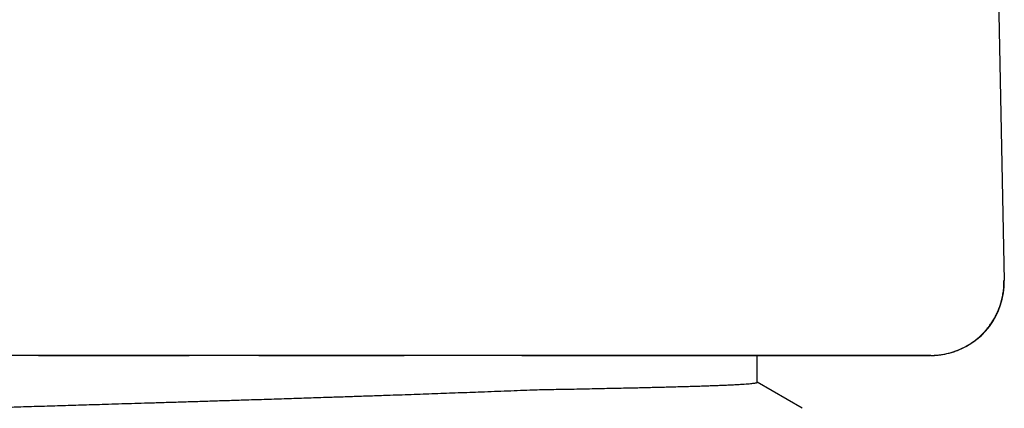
# Model space of a CAD drawing. Header units: millimetres. Extents: x 8 to 486, y 12 to 546.
# Tile 69 of 121: x 95.4 to 108.82, y 337.44 to 342.73. Entities that reach past the tile are written whole.
import ezdxf

# ---------------------------------------------------------------- set-up
doc = ezdxf.new("R2010")
doc.units = ezdxf.units.MM

msp = doc.modelspace()

# ---------------------------------------------------------------- linework, layer by layer
at = {"color": 7, "linetype": 'Continuous', "lineweight": 30}
for p, q in [((108.505, 353.946), (108.817, 339.184)), ((108.812, 339.184), (108.817, 339.184)), ((103.683, 338.163), (99.905, 338.163)), ((103.683, 338.163), (103.688, 338.163)), ((105.449, 337.796), (105.449, 338.163)), ((107.805, 338.163), (107.806, 338.163)), ((106.063, 337.443), (105.449, 337.798))]:
    msp.add_line(p, q, dxfattribs=at)
at = {"color": 7, "linetype": 'Continuous', "lineweight": 30, "flags": 128}
msp.add_lwpolyline([(107.817, 338.163), (107.867, 338.164), (107.903, 338.166)], dxfattribs=at)
at = {"color": 7, "linetype": 'Continuous', "lineweight": 30}
msp.add_arc((107.817, 339.163), 1, 284.4597, 1.2086, dxfattribs=at)
for points, knots in [([(107.824, 338.163), (107.836, 338.163), (107.86, 338.164), (107.896, 338.166), (107.927, 338.169), (107.953, 338.173), (107.978, 338.176), (108.006, 338.181), (108.036, 338.188), (108.066, 338.195), (108.097, 338.204), (108.127, 338.214), (108.174, 338.23), (108.236, 338.256), (108.311, 338.295), (108.384, 338.341), (108.442, 338.385), (108.487, 338.425), (108.521, 338.457), (108.554, 338.492), (108.585, 338.527), (108.615, 338.567), (108.647, 338.611), (108.677, 338.66), (108.705, 338.712), (108.731, 338.768), (108.755, 338.828), (108.776, 338.894), (108.793, 338.964), (108.805, 339.037), (108.812, 339.111), (108.811, 339.16), (108.811, 339.184)], [0, 0, 0, 0, 0.028777, 0.054653, 0.077685, 0.093158, 0.10717, 0.127588, 0.146348, 0.165569, 0.185271, 0.205454, 0.226117, 0.277641, 0.331424, 0.38513, 0.438239, 0.468244, 0.49795, 0.527322, 0.556327, 0.586634, 0.620659, 0.658322, 0.694153, 0.732535, 0.773312, 0.816294, 0.86126, 0.907957, 0.956102, 1, 1, 1, 1]), ([(108.817, 339.184), (108.816, 339.184), (108.816, 339.184), (108.812, 339.184), (108.811, 339.184)], [0, 0, 0, 0, 0.828814, 1, 1, 1, 1]), ([(99.905, 338.163), (99.797, 338.163), (99.584, 338.163), (99.268, 338.163), (98.96, 338.163), (98.658, 338.163), (98.364, 338.163), (98.077, 338.163), (97.797, 338.163), (97.533, 338.163), (97.286, 338.163), (97.054, 338.163), (96.829, 338.163), (96.61, 338.163), (96.398, 338.163), (96.193, 338.163), (95.966, 338.163), (95.718, 338.163), (95.446, 338.163), (95.175, 338.163), (94.9, 338.163), (94.625, 338.163), (94.349, 338.163), (94.075, 338.163), (93.804, 338.163), (93.551, 338.163), (93.318, 338.163), (93.107, 338.163), (92.903, 338.163), (92.707, 338.163), (92.518, 338.163), (92.323, 338.163), (92.12, 338.163), (91.908, 338.163), (91.696, 338.163), (91.497, 338.163), (91.311, 338.163), (91.137, 338.163), (90.961, 338.163), (90.782, 338.163), (90.613, 338.163), (90.453, 338.163), (90.302, 338.163), (90.148, 338.163), (89.989, 338.163), (89.883, 338.163), (89.83, 338.163)], [0, 0, 0, 0, 0.030902, 0.061124, 0.090665, 0.119523, 0.147705, 0.175214, 0.202052, 0.228197, 0.25106, 0.27332, 0.29496, 0.315964, 0.336318, 0.356065, 0.37533, 0.401735, 0.427815, 0.453965, 0.480527, 0.507488, 0.53422, 0.561016, 0.587633, 0.613818, 0.635491, 0.65648, 0.676702, 0.69624, 0.715198, 0.733722, 0.755283, 0.776874, 0.798682, 0.820808, 0.838801, 0.857098, 0.875741, 0.894813, 0.914489, 0.930492, 0.947056, 0.96418, 0.981836, 1, 1, 1, 1]), ([(95.655, 338.163), (95.692, 338.163), (95.823, 338.163), (96.056, 338.163), (96.353, 338.163), (96.655, 338.163), (96.957, 338.163), (97.22, 338.163), (97.446, 338.163), (97.597, 338.163), (97.685, 338.163), (97.71, 338.163)], [0, 0, 0, 0, 0.05379, 0.191245, 0.338323, 0.485111, 0.631729, 0.778299, 0.870461, 0.962681, 1, 1, 1, 1]), ([(98.659, 338.163), (98.704, 338.163), (98.846, 338.163), (99.083, 338.163), (99.369, 338.163), (99.652, 338.163), (99.893, 338.163), (100.091, 338.163), (100.249, 338.163), (100.405, 338.163), (100.534, 338.163), (100.612, 338.163), (100.638, 338.163)], [0, 0, 0, 0, 0.066374, 0.208381, 0.350415, 0.49259, 0.635022, 0.716086, 0.797033, 0.877884, 0.958659, 1, 1, 1, 1]), ([(102.243, 338.163), (102.253, 338.163), (102.336, 338.163), (102.489, 338.163), (102.702, 338.163), (102.911, 338.163), (103.115, 338.163), (103.315, 338.163), (103.506, 338.163), (103.627, 338.163), (103.685, 338.163)], [0, 0, 0, 0, 0.0176151, 0.1593889, 0.3010502, 0.442694, 0.5844151, 0.7263083, 0.8684681, 1, 1, 1, 1]), ([(107.817, 338.163), (107.816, 338.163), (107.814, 338.163), (107.8, 338.163), (107.778, 338.163), (107.747, 338.163), (107.711, 338.163), (107.671, 338.163), (107.629, 338.163), (107.582, 338.163), (107.53, 338.163), (107.471, 338.163), (107.406, 338.163), (107.336, 338.163), (107.259, 338.163), (107.175, 338.163), (107.085, 338.163), (106.988, 338.163), (106.884, 338.163), (106.773, 338.163), (106.654, 338.163), (106.526, 338.163), (106.389, 338.163), (106.244, 338.163), (106.091, 338.163), (105.931, 338.163), (105.764, 338.163), (105.59, 338.163), (105.41, 338.163), (105.221, 338.163), (105.023, 338.163), (104.817, 338.163), (104.605, 338.163), (104.385, 338.163), (104.158, 338.163), (103.924, 338.163), (103.763, 338.163), (103.683, 338.163)], [0, 0, 0, 0, 0.030368, 0.060671, 0.090881, 0.120964, 0.150889, 0.174306, 0.197717, 0.221205, 0.244851, 0.268737, 0.292944, 0.317534, 0.342532, 0.36796, 0.393842, 0.419727, 0.446096, 0.472962, 0.50032, 0.528667, 0.557503, 0.586816, 0.616596, 0.64683, 0.676935, 0.707415, 0.738238, 0.769371, 0.801426, 0.833747, 0.866347, 0.899249, 0.932478, 0.966054, 1, 1, 1, 1]), ([(103.688, 338.163), (103.757, 338.163), (103.894, 338.163), (104.094, 338.163), (104.287, 338.163), (104.472, 338.163), (104.649, 338.163), (104.818, 338.163), (104.98, 338.163), (105.134, 338.163), (105.284, 338.163), (105.427, 338.163), (105.565, 338.163), (105.697, 338.163), (105.823, 338.163), (105.942, 338.163), (106.056, 338.163), (106.164, 338.163), (106.266, 338.163), (106.362, 338.163), (106.454, 338.163), (106.54, 338.163), (106.621, 338.163), (106.698, 338.163), (106.772, 338.163), (106.844, 338.163), (106.913, 338.163), (106.977, 338.163), (107.036, 338.163), (107.091, 338.163), (107.142, 338.163), (107.19, 338.163), (107.233, 338.163), (107.273, 338.163), (107.309, 338.163), (107.343, 338.163), (107.373, 338.163), (107.398, 338.163), (107.42, 338.163), (107.439, 338.163), (107.458, 338.163), (107.477, 338.163), (107.497, 338.163), (107.518, 338.163), (107.538, 338.163), (107.561, 338.163), (107.587, 338.163), (107.615, 338.163), (107.642, 338.163), (107.669, 338.163), (107.694, 338.163), (107.718, 338.163), (107.74, 338.163), (107.76, 338.163), (107.778, 338.163), (107.793, 338.163), (107.801, 338.163), (107.805, 338.163)], [0, 0, 0, 0, 0.0310533, 0.0614994, 0.0913372, 0.1205659, 0.1491852, 0.1767007, 0.2036292, 0.2299715, 0.2557276, 0.2814048, 0.3064714, 0.3309279, 0.3547751, 0.3780137, 0.4006448, 0.4226697, 0.4440889, 0.4649022, 0.4851099, 0.5047123, 0.5237097, 0.5421028, 0.5598921, 0.578764, 0.5969071, 0.6143223, 0.63101, 0.6469705, 0.6623885, 0.677062, 0.6909914, 0.7041772, 0.7166199, 0.7283199, 0.7392776, 0.7494934, 0.7569998, 0.7642888, 0.7719594, 0.7800399, 0.7885301, 0.7974299, 0.8067393, 0.8164583, 0.8300537, 0.844377, 0.8594279, 0.8752064, 0.8917127, 0.9089469, 0.9258633, 0.943427, 0.9616379, 0.9804957, 1, 1, 1, 1]), ([(107.823, 338.163), (107.826, 338.163), (107.829, 338.163), (107.828, 338.163), (107.828, 338.163)], [0, 0, 0, 0, 0.9904342, 1, 1, 1, 1]), ([(102.395, 337.696), (102.433, 337.696), (102.511, 337.698), (102.624, 337.7), (102.736, 337.702), (102.859, 337.704), (102.991, 337.706), (103.132, 337.709), (103.269, 337.712), (103.403, 337.715), (103.534, 337.717), (103.65, 337.72), (103.753, 337.722), (103.844, 337.724), (103.933, 337.726), (104.029, 337.729), (104.131, 337.731), (104.238, 337.734), (104.342, 337.737), (104.441, 337.74), (104.536, 337.742), (104.625, 337.745), (104.71, 337.748), (104.789, 337.751), (104.865, 337.753), (104.935, 337.756), (105.002, 337.759), (105.058, 337.761), (105.106, 337.763), (105.147, 337.765), (105.185, 337.767), (105.228, 337.77), (105.274, 337.773), (105.321, 337.776), (105.36, 337.78), (105.393, 337.783), (105.418, 337.786), (105.436, 337.79), (105.447, 337.793), (105.449, 337.795), (105.449, 337.796)], [0, 0, 0, 0, 0.020218, 0.040436, 0.060677, 0.080918, 0.108043, 0.135172, 0.162297, 0.189547, 0.2168, 0.24405, 0.264595, 0.285141, 0.30571, 0.326279, 0.353777, 0.381278, 0.408776, 0.436404, 0.464035, 0.491663, 0.518543, 0.545426, 0.572306, 0.599308, 0.626312, 0.653314, 0.673198, 0.693083, 0.712989, 0.732896, 0.766067, 0.799263, 0.832599, 0.865935, 0.899373, 0.932812, 0.966393, 1, 1, 1, 1]), ([(86.663, 337.048), (86.665, 337.049), (86.671, 337.053), (86.69, 337.06), (86.721, 337.069), (86.756, 337.076), (86.796, 337.084), (86.841, 337.091), (86.89, 337.098), (86.94, 337.105), (86.99, 337.111), (87.042, 337.116), (87.094, 337.122), (87.15, 337.127), (87.214, 337.133), (87.286, 337.14), (87.368, 337.146), (87.454, 337.153), (87.545, 337.159), (87.641, 337.166), (87.752, 337.173), (87.879, 337.181), (88.024, 337.19), (88.176, 337.199), (88.334, 337.207), (88.497, 337.216), (88.657, 337.224), (88.814, 337.232), (88.967, 337.239), (89.125, 337.246), (89.279, 337.253), (89.427, 337.26), (89.57, 337.266), (89.716, 337.272), (89.869, 337.278), (90.031, 337.284), (90.201, 337.291), (90.375, 337.297), (90.541, 337.304), (90.698, 337.31), (90.845, 337.315), (90.995, 337.32), (91.158, 337.326), (91.334, 337.333), (91.525, 337.339), (91.718, 337.346), (91.914, 337.353), (92.113, 337.36), (92.334, 337.367), (92.577, 337.375), (92.844, 337.384), (93.114, 337.392), (93.353, 337.4), (93.559, 337.406), (93.731, 337.412), (93.905, 337.417), (94.092, 337.423), (94.294, 337.429), (94.509, 337.436), (94.726, 337.443), (94.944, 337.449), (95.162, 337.456), (95.403, 337.464), (95.666, 337.472), (95.951, 337.48), (96.237, 337.489), (96.487, 337.497), (96.701, 337.503), (96.879, 337.509), (97.057, 337.514), (97.248, 337.52), (97.451, 337.526), (97.667, 337.533), (97.883, 337.539), (98.097, 337.546), (98.312, 337.553), (98.545, 337.56), (98.798, 337.568), (99.07, 337.577), (99.339, 337.586), (99.585, 337.594), (99.808, 337.601), (100.01, 337.608), (100.209, 337.615), (100.396, 337.621), (100.571, 337.627), (100.734, 337.633), (100.896, 337.638), (101.057, 337.644), (101.217, 337.65), (101.376, 337.656), (101.532, 337.661), (101.697, 337.668), (101.869, 337.674), (102.048, 337.681), (102.224, 337.688), (102.338, 337.693), (102.395, 337.696)], [0, 0, 0, 0, 0.004797, 0.018797, 0.032798, 0.044072, 0.055346, 0.06665, 0.077954, 0.087415, 0.096881, 0.10528, 0.113679, 0.12209, 0.1305, 0.140804, 0.151109, 0.161412, 0.171766, 0.182121, 0.192475, 0.205895, 0.219314, 0.232783, 0.246252, 0.259227, 0.272214, 0.283341, 0.294468, 0.305624, 0.31678, 0.326142, 0.335505, 0.344885, 0.354265, 0.364593, 0.374922, 0.385273, 0.395624, 0.404023, 0.412421, 0.420832, 0.429243, 0.439547, 0.449851, 0.460155, 0.470509, 0.480864, 0.491218, 0.504638, 0.518057, 0.531526, 0.544995, 0.553394, 0.561793, 0.570204, 0.578614, 0.588918, 0.599223, 0.609526, 0.61988, 0.630235, 0.640589, 0.654009, 0.667428, 0.680897, 0.694366, 0.702765, 0.711163, 0.719574, 0.727985, 0.738289, 0.748593, 0.758897, 0.769251, 0.779606, 0.78996, 0.80338, 0.816799, 0.830268, 0.843737, 0.854109, 0.86448, 0.874875, 0.88527, 0.894105, 0.90294, 0.911789, 0.920639, 0.929632, 0.938626, 0.947635, 0.956643, 0.967469, 0.978296, 0.989148, 1, 1, 1, 1])]:
    msp.add_open_spline(points, degree=3, knots=knots, dxfattribs=at)

doc.saveas('drawing.dxf')
